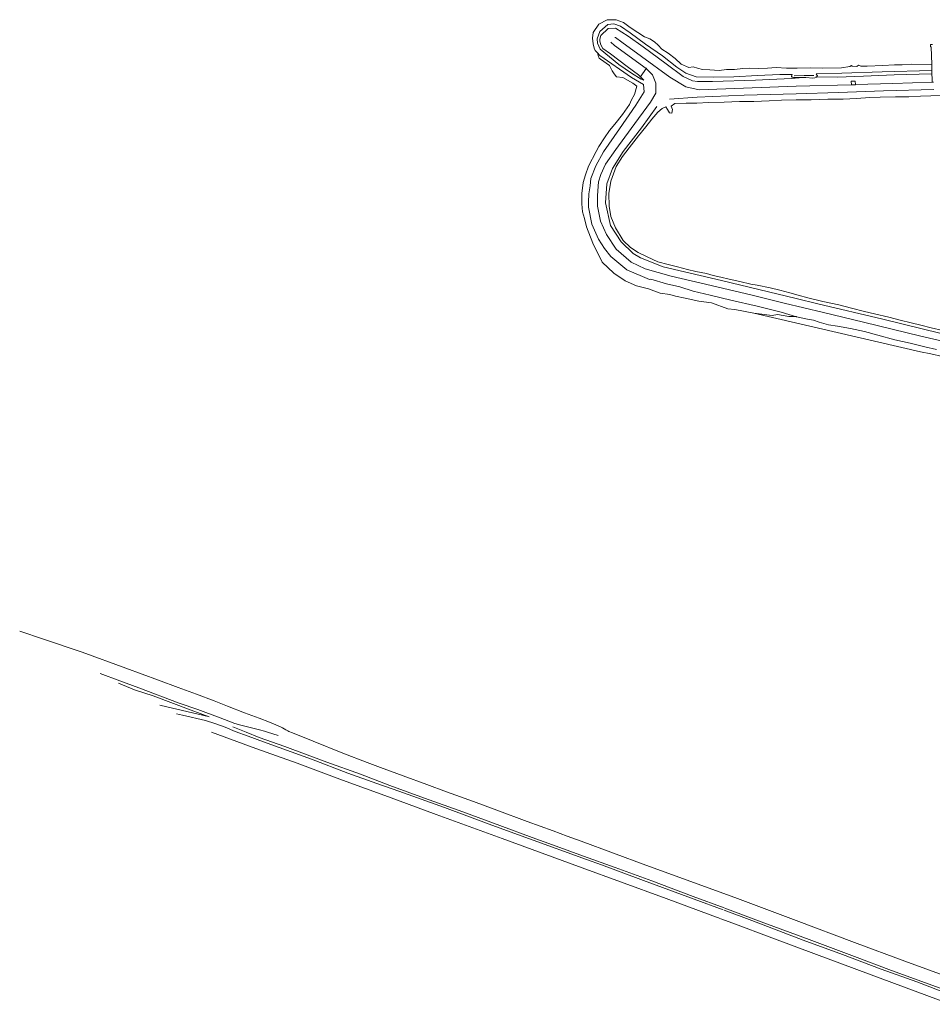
# Model space of a CAD drawing. Header units: metres. Extents: x 66374 to 71914, y 405953 to 412623.
# Tile 1 of 42: x 67810 to 68961, y 407399 to 408640. Entities that reach past the tile are written whole.
import ezdxf

# ---------------------------------------------------------------- set-up
doc = ezdxf.new("R2010")
doc.units = ezdxf.units.M
doc.layers.add('2013-05-24_onderlegger_OVLIJNOBJ', color=252, linetype='Continuous', lineweight=0)

msp = doc.modelspace()

# ---------------------------------------------------------------- linework, layer by layer
at = {"layer": '2013-05-24_onderlegger_OVLIJNOBJ'}
for p, q in [((68533.46, 408623.71), (68540.58, 408634.05)), ((68540.58, 408634.05), (68551.33, 408639.74)), ((68541.86, 408625.09), (68551.81, 408633.95)), ((68552.52, 408628.67), (68543.35, 408620.03)), ((68551.33, 408639.74), (68562.34, 408639.81)), ((68551.81, 408633.95), (68559.58, 408634.72)), ((68561.74, 408629.02), (68552.52, 408628.67)), ((68559.58, 408634.72), (68568.04, 408631.74)), ((68577.73, 408619.1), (68561.74, 408629.02)), ((68562.34, 408639.81), (68571.87, 408636.16)), ((68568.04, 408631.74), (68580.04, 408623.14)), ((68571.87, 408636.16), (68580.21, 408629.79)), ((68580.21, 408629.79), (68589.65, 408623.87)), ((68532.51, 408616.45), (68533.46, 408623.71)), ((68533.36, 408609.22), (68532.51, 408616.45)), ((68538.52, 408615.68), (68541.86, 408625.09)), ((68543.35, 408620.03), (68541.99, 408615.3)), ((68561.47, 408617.34), (68560.65, 408617.31)), ((68569.6, 408611.58), (68561.47, 408617.34)), ((68596.53, 408605.57), (68577.73, 408619.1)), ((68580.04, 408623.14), (68599.26, 408608.9)), ((68589.65, 408623.87), (68598.34, 408618.27)), ((68598.34, 408618.27), (68604.95, 408615.49)), ((68534.62, 408603.81), (68533.36, 408609.22)), ((68535.98, 408601.02), (68534.62, 408603.81)), ((68538.93, 408610.37), (68538.52, 408615.68)), ((68542.17, 408602.75), (68538.93, 408610.37)), ((68541.99, 408615.3), (68542.07, 408612.8)), ((68542.07, 408612.8), (68543.18, 408608.16)), ((68543.18, 408608.16), (68545.81, 408603.52)), ((68555.63, 408611.62), (68555.65, 408611.6)), ((68555.65, 408611.6), (68560.4, 408607.33)), ((68560.4, 408607.33), (68600.39, 408578.21)), ((68594.37, 408593.22), (68569.6, 408611.58)), ((68625.42, 408584), (68596.53, 408605.57)), ((68599.26, 408608.9), (68620.92, 408594.21)), ((68604.95, 408615.49), (68610.88, 408612.1)), ((68610.88, 408612.1), (68615.51, 408607.81)), ((68615.51, 408607.81), (68620.19, 408602.59)), ((68961.46, 408608.58), (68958.74, 408608.45)), ((68958.74, 408608.45), (68958.78, 408605.63)), ((68958.78, 408605.63), (68959.61, 408605.66)), ((68960.39, 408583.46), (68959.7, 408605.63)), ((68538.84, 408598.15), (68535.98, 408601.02)), ((68538.83, 408598.18), (68538.84, 408598.15)), ((68539.14, 408597.86), (68538.84, 408598.15)), ((68538.84, 408598.15), (68540.38, 408593.09)), ((68542.02, 408594.82), (68539.14, 408597.86)), ((68540.38, 408593.09), (68540.99, 408591.23)), ((68581.86, 408567.01), (68542.02, 408594.82)), ((68566.01, 408583.49), (68542.17, 408602.75)), ((68545.81, 408603.52), (68555.26, 408596.67)), ((68555.26, 408596.67), (68576.34, 408580.86)), ((68630.25, 408567.39), (68594.37, 408593.22)), ((68620.19, 408602.59), (68628.14, 408597.47)), ((68620.92, 408594.21), (68639.1, 408579.9)), ((68628.14, 408597.47), (68636.85, 408590.78)), ((68540.99, 408591.23), (68542.58, 408590.27)), ((68542.58, 408590.27), (68554.22, 408582.24)), ((68554.22, 408582.24), (68557.56, 408575.52)), ((68581.92, 408572.51), (68566.01, 408583.49)), ((68576.34, 408580.86), (68590.43, 408570.37)), ((68646.98, 408568.35), (68625.42, 408584)), ((68636.85, 408590.78), (68644.46, 408583.87)), ((68639.1, 408579.9), (68650.34, 408572.32)), ((68644.46, 408583.87), (68653.98, 408579.49)), ((68653.98, 408579.49), (68659.58, 408580.29)), ((68659.58, 408580.29), (68665.09, 408578.53)), ((68753.49, 408578.56), (68764.14, 408579.46)), ((68764.14, 408579.46), (68777.22, 408578.69)), ((68790.88, 408578.62), (68807.97, 408579.2)), ((68807.97, 408579.2), (68822.51, 408578.88)), ((68822.51, 408578.88), (68846.45, 408579.26)), ((68846.45, 408579.26), (68857.05, 408580.8)), ((68857.05, 408580.8), (68859.29, 408582.05)), ((68859.29, 408582.05), (68859.98, 408581.15)), ((68859.98, 408581.15), (68865.82, 408580.9)), ((68865.82, 408580.9), (68868.2, 408582.69)), ((68868.2, 408582.69), (68871.02, 408581.25)), ((68871.02, 408581.25), (68878.82, 408581.34)), ((68878.82, 408581.34), (68898.63, 408582.24)), ((68898.63, 408582.24), (68913.63, 408582.85)), ((68913.63, 408582.85), (68922.9, 408583.04)), ((68922.9, 408583.04), (68934.56, 408583.97)), ((68934.56, 408583.97), (68960.39, 408583.46)), ((68960.63, 408575.8), (68960.39, 408583.46)), ((68960.42, 408583.46), (68960.39, 408583.46)), ((68557.56, 408575.52), (68560.1, 408571.42)), ((68560.1, 408571.42), (68562.81, 408567.78)), ((68562.81, 408567.78), (68570.74, 408567.07)), ((68570.74, 408567.07), (68583.65, 408559.87)), ((68596.88, 408558.24), (68581.86, 408567.01)), ((68593.92, 408564.74), (68581.92, 408572.51)), ((68590.43, 408570.37), (68592.99, 408567.78)), ((68592.99, 408567.78), (68592.98, 408567.78)), ((68600.44, 408578.16), (68592.99, 408567.78)), ((68592.99, 408567.78), (68597.3, 408563.42)), ((68600.39, 408578.21), (68600.44, 408578.16)), ((68600.98, 408578.91), (68600.44, 408578.16)), ((68600.44, 408578.16), (68608.33, 408570.53)), ((68608.33, 408570.53), (68612.65, 408559.65)), ((68650.14, 408555.01), (68630.25, 408567.39)), ((68658.66, 408562.64), (68646.98, 408568.35)), ((68650.34, 408572.32), (68663.5, 408567.87)), ((68663.5, 408567.87), (68685.2, 408567.49)), ((68665.09, 408578.53), (68671.18, 408577.18)), ((68671.18, 408577.18), (68680.74, 408576.83)), ((68680.74, 408576.83), (68692.36, 408575.9)), ((68685.2, 408567.49), (68710.7, 408567.9)), ((68692.36, 408575.9), (68701.72, 408577.15)), ((68701.72, 408577.15), (68711.58, 408576.86)), ((68710.7, 408567.9), (68740.7, 408569.5)), ((68711.58, 408576.86), (68722.22, 408578.11)), ((68722.22, 408578.11), (68731.13, 408578.91)), ((68731.13, 408578.91), (68741.55, 408578.4)), ((68740.7, 408569.5), (68768.94, 408570.82)), ((68741.55, 408578.4), (68753.49, 408578.56)), ((68768.94, 408570.82), (68783.57, 408570.85)), ((68777.22, 408578.69), (68789.27, 408578.61)), ((68798.1, 408566.96), (68783.04, 408565.89)), ((68783.57, 408568.7), (68783.49, 408568.27)), ((68783.49, 408568.27), (68783.59, 408568.03)), ((68783.57, 408570.85), (68784.56, 408570.88)), ((68784.56, 408570.88), (68783.57, 408568.7)), ((68783.59, 408568.03), (68783.71, 408567.89)), ((68783.71, 408567.89), (68784.07, 408567.64)), ((68784.07, 408567.64), (68784.41, 408567.49)), ((68784.41, 408567.49), (68785.26, 408567.26)), ((68785.26, 408567.26), (68786.21, 408567.12)), ((68786.21, 408567.12), (68787.94, 408567.01)), ((68799.66, 408569.28), (68787.01, 408569.09)), ((68787.94, 408567.01), (68789.27, 408566.98)), ((68789.27, 408578.61), (68790.88, 408578.62)), ((68789.27, 408566.98), (68798.1, 408566.96)), ((68798.41, 408566.98), (68798.1, 408566.96)), ((68798.1, 408566.96), (68801.75, 408566.94)), ((68811.86, 408569.28), (68799.66, 408569.28)), ((68801.75, 408566.94), (68810.63, 408566.14)), ((68813.16, 408566.5), (68815.24, 408567.56)), ((68815.41, 408567.73), (68814.34, 408567.74)), ((68847.1, 408572.61), (68814.46, 408571.52)), ((68814.46, 408571.52), (68816.07, 408569.54)), ((68815.24, 408567.56), (68815.41, 408567.73)), ((68816.02, 408568.34), (68815.41, 408567.73)), ((68841.46, 408567.39), (68815.41, 408567.73)), ((68816.25, 408569.16), (68816.02, 408568.34)), ((68816.07, 408569.54), (68816.25, 408569.16)), ((68874.22, 408568.61), (68841.46, 408567.39)), ((68897.75, 408573.98), (68847.1, 408572.61)), ((68912.95, 408570.14), (68874.22, 408568.61)), ((68960.63, 408575.8), (68897.75, 408573.98)), ((68960.68, 408571.58), (68912.95, 408570.14)), ((68960.63, 408575.8), (68960.88, 408575.81)), ((68961.09, 408561.11), (68960.63, 408575.8)), ((68583.65, 408559.87), (68588.62, 408555.94)), ((68588.62, 408555.94), (68585.72, 408545.63)), ((68597.3, 408563.42), (68593.92, 408564.74)), ((68597.9, 408548.74), (68596.88, 408558.24)), ((68612.65, 408559.65), (68612.48, 408547.14)), ((68667.01, 408551.46), (68650.14, 408555.01)), ((68665, 408561.76), (68658.66, 408562.64)), ((68683.74, 408562.08), (68665, 408561.76)), ((68738.01, 408563.58), (68683.74, 408562.08)), ((68789.27, 408555.91), (68723.16, 408553.47)), ((68783.04, 408565.89), (68738.01, 408563.58)), ((68858.9, 408557.82), (68789.27, 408555.91)), ((68810.63, 408566.14), (68813.16, 408566.5)), ((68863.99, 408562.3), (68858.91, 408562.14)), ((68858.91, 408562.14), (68859.06, 408557.73)), ((68859.06, 408557.73), (68864.14, 408557.89)), ((68864.14, 408558.05), (68863.99, 408562.3)), ((68864.14, 408558.05), (68864.1, 408558.05)), ((68911.34, 408559.55), (68864.14, 408558.05)), ((68864.14, 408557.89), (68864.14, 408558.05)), ((68961.09, 408561.11), (68911.34, 408559.55)), ((68962.48, 408561.15), (68961.09, 408561.11)), ((68961.09, 408561.09), (68961.09, 408561.11)), ((68585.72, 408545.63), (68581.63, 408539.01)), ((68587.11, 408531.97), (68597.9, 408548.74)), ((68612.48, 408547.14), (68605.73, 408535.97)), ((68629.82, 408539.68), (68664.7, 408542.21)), ((68664.7, 408542.21), (68723.82, 408544.51)), ((68723.16, 408553.47), (68667.01, 408551.46)), ((68723.82, 408544.51), (68789.27, 408546.34)), ((68789.27, 408546.34), (68842.75, 408547.9)), ((68842.75, 408547.9), (68899.45, 408550.18)), ((68895.3, 408542.34), (68882.47, 408541.6)), ((68914.69, 408542.46), (68895.3, 408542.34)), ((68899.45, 408550.18), (68963.11, 408551.65)), ((68931.31, 408542.66), (68914.69, 408542.46)), ((68946.07, 408543.3), (68931.31, 408542.66)), ((68959.38, 408543.81), (68946.07, 408543.3)), ((68971.98, 408544.38), (68959.38, 408543.81)), ((68566.7, 408502.21), (68587.11, 408531.97)), ((68579.39, 408532.99), (68570.39, 408520.16)), ((68581.63, 408539.01), (68579.39, 408532.99)), ((68605.73, 408535.97), (68581.38, 408502.69)), ((68613.8, 408530.23), (68594.29, 408503.65)), ((68625.21, 408530.21), (68620.27, 408528)), ((68627.35, 408526.56), (68625.21, 408530.21)), ((68636.47, 408534.4), (68632, 408530.69)), ((68632, 408530.69), (68633.62, 408526.53)), ((68650.59, 408534.62), (68636.47, 408534.4)), ((68664.34, 408534.59), (68650.59, 408534.62)), ((68678.86, 408535.3), (68664.34, 408534.59)), ((68698.62, 408535.84), (68678.86, 408535.3)), ((68718.12, 408536.64), (68698.62, 408535.84)), ((68735.87, 408536.9), (68718.12, 408536.64)), ((68755.42, 408537.44), (68735.87, 408536.9)), ((68770.86, 408538.4), (68755.42, 408537.44)), ((68789.27, 408538.72), (68770.86, 408538.4)), ((68808.55, 408538.88), (68789.27, 408538.72)), ((68829.18, 408539.78), (68808.55, 408538.88)), ((68848.58, 408539.78), (68829.18, 408539.78)), ((68865.68, 408540.51), (68848.58, 408539.78)), ((68882.47, 408541.6), (68865.68, 408540.51)), ((68570.39, 408520.16), (68560.86, 408508)), ((68615.01, 408523.42), (68607.6, 408514.56)), ((68620.27, 408528), (68615.01, 408523.42)), ((68629.79, 408522.3), (68627.35, 408526.56)), ((68632.75, 408522.14), (68629.79, 408522.3)), ((68633.62, 408526.53), (68632.75, 408522.14)), ((68560.86, 408508), (68554.21, 408500.13)), ((68599.86, 408504.93), (68590.59, 408493.34)), ((68607.6, 408514.56), (68599.86, 408504.93)), ((68546.5, 408473.38), (68566.7, 408502.21)), ((68554.21, 408500.13), (68547.58, 408490.82)), ((68581.38, 408502.69), (68561.98, 408476.35)), ((68594.29, 408503.65), (68571.42, 408473.79)), ((68590.59, 408493.34), (68578.85, 408478.46)), ((68540.61, 408480.19), (68537.21, 408473.54)), ((68547.58, 408490.82), (68540.61, 408480.19)), ((68537.21, 408473.54), (68527.63, 408455.36)), ((68536.88, 408455.71), (68546.5, 408473.38)), ((68561.98, 408476.35), (68549.1, 408457.57)), ((68571.42, 408473.79), (68557.67, 408452.16)), ((68570.4, 408467.55), (68562.67, 408454.69)), ((68578.85, 408478.46), (68570.4, 408467.55)), ((68527.63, 408455.36), (68523.65, 408444.42)), ((68530.74, 408439.81), (68536.88, 408455.71)), ((68549.1, 408457.57), (68543.08, 408444.61)), ((68523.65, 408444.42), (68520.83, 408434.59)), ((68543.08, 408444.61), (68540.3, 408435.52)), ((68557.67, 408452.16), (68550.89, 408432.83)), ((68562.67, 408454.69), (68555.6, 408436.35)), ((68520.83, 408434.59), (68519.09, 408420.8)), ((68528.14, 408420.16), (68529.54, 408430.34)), ((68529.54, 408430.34), (68530.74, 408439.81)), ((68540.3, 408435.52), (68539.07, 408418.11)), ((68550.89, 408432.83), (68548.99, 408408.83)), ((68555.6, 408436.35), (68553.42, 408420.58)), ((68519.09, 408420.8), (68519.07, 408407.71)), ((68527.59, 408409.92), (68528.14, 408420.16)), ((68539.07, 408418.11), (68539.01, 408404.77)), ((68553.42, 408420.58), (68553.63, 408404.93)), ((68519.07, 408407.71), (68519.94, 408397.79)), ((68527.59, 408409.92), (68527.5, 408403.64)), ((68548.99, 408408.83), (68555.41, 408380.67)), ((68519.94, 408397.79), (68522.59, 408389.38)), ((68527.5, 408403.64), (68531.84, 408382.27)), ((68539.01, 408404.77), (68542.86, 408385.79)), ((68553.63, 408404.93), (68555.83, 408391.87)), ((68522.59, 408389.38), (68525.07, 408378.66)), ((68531.84, 408382.27), (68540.21, 408363.43)), ((68542.86, 408385.79), (68550.33, 408368.99)), ((68555.41, 408380.67), (68568.76, 408359.71)), ((68555.83, 408391.87), (68561.55, 408377.34)), ((68525.07, 408378.66), (68533.26, 408358.21)), ((68550.33, 408368.99), (68562.42, 408350.78)), ((68561.55, 408377.34), (68571.2, 408361.38)), ((68533.26, 408358.21), (68544.94, 408334.3)), ((68540.21, 408363.43), (68547.97, 408351.68)), ((68568.76, 408359.71), (68584.04, 408345.16)), ((68571.2, 408361.38), (68580.68, 408352.86)), ((68547.97, 408351.68), (68555.88, 408341.45)), ((68562.42, 408350.78), (68581.23, 408334.43)), ((68580.68, 408352.86), (68590.38, 408346.5)), ((68584.04, 408345.16), (68592.95, 408339.58)), ((68590.38, 408346.5), (68601.62, 408340.9)), ((68544.94, 408334.3), (68559.4, 408320.42)), ((68555.88, 408341.45), (68576.01, 408324.7)), ((68581.23, 408334.43), (68599.12, 408325.79)), ((68592.95, 408339.58), (68621.84, 408328.51)), ((68601.62, 408340.9), (68614.88, 408334.69)), ((68614.88, 408334.69), (68628.11, 408331.2)), ((68628.11, 408331.2), (68639.61, 408328.29)), ((68559.4, 408320.42), (68573.64, 408310.62)), ((68576.01, 408324.7), (68604.58, 408312.51)), ((68599.12, 408325.79), (68631.65, 408316.67)), ((68621.84, 408328.51), (68695.16, 408311.17)), ((68639.61, 408328.29), (68652.22, 408324.99)), ((68652.22, 408324.99), (68663.05, 408322.4)), ((68663.05, 408322.4), (68676.36, 408319.84)), ((68676.36, 408319.84), (68684.81, 408317.41)), ((68573.64, 408310.62), (68587.93, 408304.29)), ((68604.58, 408312.51), (68606.25, 408312.77)), ((68606.25, 408312.77), (68626.14, 408306.91)), ((68626.14, 408306.91), (68642.81, 408303.36)), ((68631.65, 408316.67), (68682.38, 408304.83)), ((68684.81, 408317.41), (68694.24, 408315.42)), ((68694.24, 408315.42), (68705.14, 408312.8)), ((68695.16, 408311.17), (68789.27, 408288.58)), ((68705.14, 408312.8), (68718.41, 408309.95)), ((68718.41, 408309.95), (68732.37, 408306.53)), ((68732.37, 408306.53), (68740.18, 408305.12)), ((68587.93, 408304.29), (68603.16, 408300.8)), ((68603.16, 408300.8), (68617.86, 408295.04)), ((68617.86, 408295.04), (68630.32, 408293.38)), ((68642.81, 408303.36), (68659.72, 408297.73)), ((68659.72, 408297.73), (68681.02, 408292.8)), ((68682.38, 408304.83), (68733.94, 408292.54)), ((68740.18, 408305.12), (68756.81, 408301.89)), ((68756.81, 408301.89), (68769.05, 408299.01)), ((68769.05, 408299.01), (68781.3, 408295.65)), ((68781.3, 408295.65), (68791.9, 408292.54)), ((68630.32, 408293.38), (68637.27, 408291.62)), ((68637.27, 408291.62), (68649.4, 408289.02)), ((68649.4, 408289.02), (68666.76, 408285.06)), ((68666.76, 408285.06), (68682.62, 408282.91)), ((68681.02, 408292.8), (68706.98, 408286.3)), ((68682.62, 408282.91), (68703.24, 408275.33)), ((68706.98, 408286.3), (68740.19, 408278.88)), ((68733.94, 408292.54), (68774.12, 408282.59)), ((68774.12, 408282.59), (68823.96, 408270.69)), ((68789.27, 408288.58), (68816.96, 408281.95)), ((68791.9, 408292.54), (68804.01, 408289.15)), ((68804.01, 408289.15), (68822.87, 408284.74)), ((68816.96, 408281.95), (68898.76, 408262.53)), ((68822.87, 408284.74), (68843.27, 408280.38)), ((68703.24, 408275.33), (68712.06, 408274.43)), ((68712.06, 408274.43), (68736, 408269.98)), ((68759.03, 408266.98), (68736, 408269.98)), ((68946.24, 408221.09), (68736, 408269.98)), ((68740.19, 408278.88), (68770.33, 408271.26)), ((68770.33, 408271.26), (68790.02, 408265.48)), ((68823.96, 408270.69), (68874.4, 408258.66)), ((68843.27, 408280.38), (68859.33, 408276.22)), ((68859.33, 408276.22), (68875.67, 408271.97)), ((68875.67, 408271.97), (68888.37, 408269.02)), ((68888.37, 408269.02), (68906.32, 408264.83)), ((68766.02, 408268.16), (68759.03, 408266.98)), ((68780.01, 408265.95), (68766.02, 408268.16)), ((68788.94, 408265.7), (68780.01, 408265.95)), ((68789.27, 408265.65), (68788.94, 408265.7)), ((68790.02, 408265.48), (68789.27, 408265.65)), ((68790.02, 408265.48), (68790.47, 408265.34)), ((68790.02, 408265.48), (68803.62, 408262.37)), ((68803.62, 408262.37), (68811.46, 408261.38)), ((68811.46, 408261.38), (68818.3, 408258.53)), ((68818.3, 408258.53), (68830.23, 408255.1)), ((68874.4, 408258.66), (68946.78, 408241.02)), ((68898.76, 408262.53), (68972.42, 408244.42)), ((68906.32, 408264.83), (68920.59, 408261.34)), ((68920.59, 408261.34), (68934.35, 408257.66)), ((68934.35, 408257.66), (68946.52, 408254.88)), ((68830.23, 408255.1), (68841.35, 408253.6)), ((68841.35, 408253.6), (68857.9, 408250.69)), ((68857.9, 408250.69), (68875.55, 408247.01)), ((68875.55, 408247.01), (68892.61, 408242.3)), ((68946.52, 408254.88), (68959.64, 408251.42)), ((68959.64, 408251.42), (68974.16, 408248.35)), ((68892.61, 408242.3), (68913.64, 408236.26)), ((68913.64, 408236.26), (68932.99, 408232.13)), ((68932.99, 408232.13), (68951.69, 408227.74)), ((68946.78, 408241.02), (69053.26, 408215.78)), ((68959.26, 408218.72), (68946.24, 408221.09)), ((68951.69, 408227.74), (68966.36, 408224.16)), ((68991.06, 408211.62), (68959.26, 408218.72)), ((67840.28, 407859.39), (67810.39, 407869.29)), ((67889.3, 407842.98), (67840.28, 407859.39)), ((67944.12, 407822.7), (67889.3, 407842.98)), ((67985.48, 407807.33), (67944.12, 407822.7)), ((67912, 407815.76), (67936.71, 407806.79)), ((67934.9, 407803.7), (67955.35, 407795.52)), ((67936.71, 407806.79), (67960.64, 407797.83)), ((67960.64, 407797.83), (68011.38, 407778.58)), ((68010.33, 407798.21), (67985.48, 407807.33)), ((68033.24, 407789.74), (68010.33, 407798.21)), ((67955.35, 407795.52), (67978.57, 407787.6)), ((67978.57, 407787.6), (68026.54, 407769.58)), ((68055.48, 407781.65), (68033.24, 407789.74)), ((67988.8, 407775.79), (67987.12, 407776.19)), ((68048.23, 407761.65), (67988.8, 407775.79)), ((68011.38, 407778.58), (68035.16, 407770.57)), ((68072.56, 407774.96), (68055.48, 407781.65)), ((68093.67, 407766.56), (68072.56, 407774.96)), ((68008.1, 407765.14), (68015.54, 407763.29)), ((68015.54, 407763.29), (68044.75, 407756.59)), ((68026.54, 407769.58), (68049.18, 407761.33)), ((68035.16, 407770.57), (68063.13, 407760.09)), ((68049.18, 407761.33), (68048.23, 407761.65)), ((68063.13, 407760.09), (68081.5, 407753.12)), ((68112.32, 407759.79), (68093.67, 407766.56)), ((68044.75, 407756.59), (68056.35, 407752.99)), ((68056.35, 407752.99), (68069.62, 407748.2)), ((68069.62, 407748.2), (68082.08, 407743.01)), ((68079.07, 407748.56), (68096.04, 407741.83)), ((68081.5, 407753.12), (68089.04, 407750.66)), ((68089.04, 407750.66), (68096, 407749.01)), ((68096, 407749.01), (68112.96, 407744.84)), ((68125.5, 407754.78), (68112.32, 407759.79)), ((68136.36, 407750.03), (68125.5, 407754.78)), ((68139.19, 407748.77), (68136.36, 407750.03)), ((68141.78, 407747.4), (68139.19, 407748.77)), ((68108.16, 407721.5), (68052.37, 407741.82)), ((68082.08, 407743.01), (68098.66, 407736.89)), ((68096.04, 407741.83), (68112.34, 407735.47)), ((68098.66, 407736.89), (68117.71, 407729.74)), ((68112.34, 407735.47), (68144.67, 407723.87)), ((68112.96, 407744.84), (68119.13, 407743.43)), ((68119.13, 407743.43), (68122.98, 407742.2)), ((68122.98, 407742.2), (68136.24, 407737.87)), ((68146.12, 407744.99), (68141.78, 407747.4)), ((68148.3, 407743.69), (68146.12, 407744.99)), ((68149.62, 407742.98), (68148.3, 407743.69)), ((68154.2, 407741.05), (68149.62, 407742.98)), ((68180.29, 407730.67), (68154.2, 407741.05)), ((68117.71, 407729.74), (68137.76, 407722.69)), ((68144.67, 407723.87), (68197.65, 407704.19)), ((68217.68, 407715.65), (68180.29, 407730.67)), ((68160.41, 407702.76), (68108.16, 407721.5)), ((68137.76, 407722.69), (68178.3, 407707.78)), ((68248.48, 407703.65), (68217.68, 407715.65)), ((68217.62, 407681.63), (68160.41, 407702.76)), ((68178.3, 407707.78), (68224.3, 407690.5)), ((68197.65, 407704.19), (68240.28, 407688.89)), ((68265.17, 407697.62), (68248.48, 407703.65)), ((68224.3, 407690.5), (68260.89, 407677.51)), ((68240.28, 407688.89), (68276.99, 407674.71)), ((68293.78, 407687.11), (68265.17, 407697.62)), ((68323.6, 407676.21), (68293.78, 407687.11)), ((68275.3, 407660.55), (68217.62, 407681.63)), ((68260.89, 407677.51), (68288.3, 407667.83)), ((68276.99, 407674.71), (68320.95, 407658.85)), ((68348.75, 407666.84), (68323.6, 407676.21)), ((68288.3, 407667.83), (68346.12, 407646.9)), ((68382.72, 407654.42), (68348.75, 407666.84)), ((68335.51, 407638.21), (68275.3, 407660.55)), ((68320.95, 407658.85), (68369.27, 407641.58)), ((68412.1, 407643.73), (68382.72, 407654.42)), ((68418.9, 407607.87), (68335.51, 407638.21)), ((68346.12, 407646.9), (68405.65, 407624.84)), ((68369.27, 407641.58), (68416, 407624.38)), ((68450.43, 407629.62), (68412.1, 407643.73)), ((68405.65, 407624.84), (68453.18, 407607.6)), ((68416, 407624.38), (68456.61, 407609.28)), ((68483.01, 407617.7), (68450.43, 407629.62)), ((68500.71, 407611.14), (68483.01, 407617.7)), ((68469.17, 407589.36), (68418.9, 407607.87)), ((68453.18, 407607.6), (68525.02, 407581.38)), ((68456.61, 407609.28), (68486.82, 407598.46)), ((68518.23, 407604.77), (68500.71, 407611.14)), ((68599.7, 407574.59), (68518.23, 407604.77)), ((68519.73, 407570.99), (68469.17, 407589.36)), ((68486.82, 407598.46), (68521.5, 407585.65)), ((68521.5, 407585.65), (68561.35, 407571.48)), ((68525.02, 407581.38), (68544.14, 407574.77)), ((68544.14, 407574.77), (68596.96, 407555.25)), ((68712.06, 407533.75), (68599.7, 407574.59)), ((68567.91, 407553.4), (68519.73, 407570.99)), ((68561.35, 407571.48), (68607.52, 407554.57)), ((68625.35, 407532.39), (68567.91, 407553.4)), ((68596.96, 407555.25), (68660.72, 407531.6)), ((68607.52, 407554.57), (68659.6, 407534.99)), ((68680.9, 407511.75), (68625.35, 407532.39)), ((68659.6, 407534.99), (68698.63, 407520.65)), ((68660.72, 407531.6), (68697.48, 407517.94)), ((68789.27, 407504.68), (68712.06, 407533.75)), ((68733.61, 407504.59), (68698.6, 407517.52)), ((68699.62, 407520.28), (68745.18, 407503.18)), ((68693.56, 407507.16), (68680.9, 407511.75)), ((68694.59, 407506.78), (68709.5, 407501.37)), ((68709.5, 407501.37), (68758.87, 407482.77)), ((68798.2, 407480.04), (68733.61, 407504.59)), ((68745.18, 407503.18), (68805.99, 407480.71)), ((68862.97, 407476.97), (68789.27, 407504.68)), ((68758.87, 407482.77), (68814.99, 407461.71)), ((68848.06, 407461.86), (68798.2, 407480.04)), ((68805.99, 407480.71), (68866.24, 407458.23)), ((68926.26, 407453.43), (68862.97, 407476.97)), ((68814.99, 407461.71), (68880.6, 407437.55)), ((68896.8, 407443.36), (68848.06, 407461.86)), ((68866.24, 407458.23), (68906.47, 407443.13)), ((69006.45, 407424.33), (68926.26, 407453.43)), ((68880.6, 407437.55), (68983.73, 407399.06)), ((68941.58, 407427.35), (68896.8, 407443.36)), ((68906.47, 407443.13), (68960.47, 407423.29)), ((68981.87, 407411.98), (68941.58, 407427.35)), ((68960.47, 407423.29), (69018.16, 407401.99))]:
    msp.add_line(p, q, dxfattribs=at)

doc.saveas('drawing.dxf')
